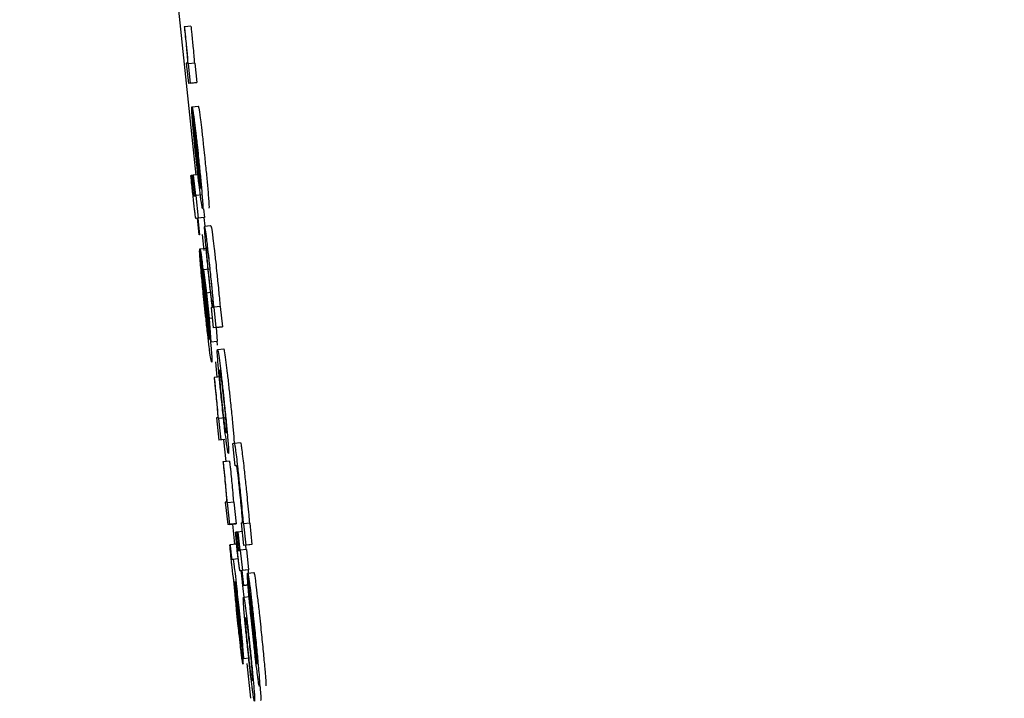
# Model space of a CAD drawing. Header units: inches. Extents: x 170 to 312, y 215 to 248.
# Tile 210 of 256: x 210.2443 to 210.2755, y 243.6602 to 243.6817. Entities that reach past the tile are written whole.
import ezdxf

# ---------------------------------------------------------------- set-up
doc = ezdxf.new("R2010")
doc.units = ezdxf.units.IN
doc.header["$LTSCALE"] = 0.25
doc.header["$MEASUREMENT"] = 0
doc.layers.add('ANNOTATIONS', color=1, linetype='Continuous')
doc.layers.add('MOTOR RH', color=7, linetype='Continuous')
doc.styles.add('ARIAL', font='arial.ttf', dxfattribs={"height": 0.09375})
doc.dimstyles.new('STANDARD$0', dxfattribs={"dimtxt": 0.09375, "dimasz": 0.09375, "dimexe": 0.03125, "dimexo": 0.046875, "dimgap": 0.09, "dimtad": 0, "dimtih": 1, "dimtoh": 1, "dimdec": 4, "dimzin": 0, "dimdsep": 46, "dimtxsty": 'ARIAL', "dimcen": 0.09, "dimadec": 0, "dimazin": 0, "dimtfac": 1, "dimtdec": 4, "dimtofl": 0, "dimtmove": 0, "dimatfit": 1, "dimfxl": 1, "dimtolj": 1, "dimtzin": 0, "dimarcsym": 0})

# ---------------------------------------------------------------- blocks, each defined once
blk = doc.blocks.new('*D31')
at = {"layer": 'ANNOTATIONS', "color": 0, "lineweight": -2, "transparency": 16777216}
for p, q in [((209.952995, 244.125047), (211.798957, 244.125047)), ((211.767707, 244.031297), (211.767707, 242.331666)), ((211.767707, 240.197174), (211.767707, 241.896805)), ((211.037182, 240.103424), (211.798957, 240.103424))]:
    blk.add_line(p, q, dxfattribs=at)
at = {"layer": 'ANNOTATIONS', "color": 0, "transparency": 16777216}
for points in [[(211.752082, 244.031297), (211.783332, 244.031297), (211.767707, 244.125047)], [(211.752082, 240.197174), (211.783332, 240.197174), (211.767707, 240.103424)]]:
    blk.add_solid(points, dxfattribs=at)
at = {"layer": 'defpoints', "color": 0, "transparency": 16777216}
for p in [(209.90612, 244.125047), (210.990307, 240.103424), (211.767707, 240.103424)]:
    blk.add_point(p, dxfattribs=at)
at = {"layer": 'ANNOTATIONS', "color": 0, "transparency": 16777216, "insert": (211.767707, 242.114236), "char_height": 0.09375, "attachment_point": 5, "style": 'ARIAL'}
blk.add_mtext('\\A1;OPENING\\PHEIGHT', dxfattribs=at)
blk = doc.blocks.new('*D32')
at = {"layer": 'ANNOTATIONS', "color": 0, "lineweight": -2, "transparency": 16777216}
for p, q in [((209.952995, 244.96103), (212.453946, 244.96103)), ((212.422696, 244.86728), (212.422696, 242.749657)), ((212.422696, 240.197174), (212.422696, 242.314797)), ((211.957527, 240.103424), (212.453946, 240.103424))]:
    blk.add_line(p, q, dxfattribs=at)
at = {"layer": 'ANNOTATIONS', "color": 0, "transparency": 16777216}
for points in [[(212.407071, 244.86728), (212.438321, 244.86728), (212.422696, 244.96103)], [(212.407071, 240.197174), (212.438321, 240.197174), (212.422696, 240.103424)]]:
    blk.add_solid(points, dxfattribs=at)
at = {"layer": 'defpoints', "color": 0, "transparency": 16777216}
for p in [(209.90612, 244.96103), (211.910652, 240.103424), (212.422696, 240.103424)]:
    blk.add_point(p, dxfattribs=at)
at = {"layer": 'ANNOTATIONS', "color": 0, "transparency": 16777216, "insert": (212.422696, 242.532227), "char_height": 0.09375, "attachment_point": 5, "style": 'ARIAL'}
blk.add_mtext('\\A1;TOTAL\\PHEIGHT', dxfattribs=at)

msp = doc.modelspace()

# ---------------------------------------------------------------- linework, layer by layer
at = {"layer": 'MOTOR RH'}
for p, q in [((210.247773, 243.696827), (210.249875, 243.67675)), ((210.249523, 243.681443), (210.24951, 243.681442)), ((210.249718, 243.681464), (210.249523, 243.681443)), ((210.249608, 243.6803), (210.24957, 243.680295)), ((210.24957, 243.680295), (210.249638, 243.679653)), ((210.249644, 243.680278), (210.249632, 243.680276)), ((210.24984, 243.680298), (210.249644, 243.680278)), ((210.249709, 243.679661), (210.249644, 243.680278)), ((210.24984, 243.680298), (210.249904, 243.679682)), ((210.249834, 243.679673), (210.249638, 243.679653)), ((210.249709, 243.679661), (210.249638, 243.679653)), ((210.249709, 243.679661), (210.249904, 243.679682)), ((210.249904, 243.679682), (210.249834, 243.679673)), ((210.249753, 243.678852), (210.249745, 243.678851)), ((210.249745, 243.678851), (210.249813, 243.678208)), ((210.25002, 243.676321), (210.249748, 243.6789)), ((210.249755, 243.678914), (210.24995, 243.678934)), ((210.250028, 243.676349), (210.249826, 243.678271)), ((210.24972, 243.676733), (210.249731, 243.676735)), ((210.249781, 243.67674), (210.249731, 243.676735)), ((210.249781, 243.676741), (210.249792, 243.676743)), ((210.249849, 243.676097), (210.249781, 243.676741)), ((210.249973, 243.676762), (210.249792, 243.676743)), ((210.249792, 243.676743), (210.24986, 243.676099)), ((210.249806, 243.676092), (210.249849, 243.676097)), ((210.24986, 243.676099), (210.249877, 243.676101)), ((210.250073, 243.676122), (210.249877, 243.676101)), ((210.249877, 243.676101), (210.249952, 243.675387)), ((210.25013, 243.675405), (210.249935, 243.675384)), ((210.250148, 243.675407), (210.249952, 243.675387)), ((210.250119, 243.675681), (210.250148, 243.675407)), ((210.250148, 243.675407), (210.25013, 243.675405)), ((210.25013, 243.675405), (210.250159, 243.675137)), ((210.249924, 243.675383), (210.249882, 243.675378)), ((210.249882, 243.675378), (210.249882, 243.675378)), ((210.249979, 243.674862), (210.249924, 243.675383)), ((210.249952, 243.675387), (210.249935, 243.675384)), ((210.249935, 243.675384), (210.24999, 243.674863)), ((210.25015, 243.675136), (210.250345, 243.675156)), ((210.24999, 243.674863), (210.249979, 243.674862)), ((210.250072, 243.674872), (210.250125, 243.674365)), ((210.250003, 243.674352), (210.249995, 243.674351)), ((210.249995, 243.674351), (210.25007, 243.673637)), ((210.250299, 243.671539), (210.249998, 243.674404)), ((210.250004, 243.67442), (210.250199, 243.674441)), ((210.250078, 243.673638), (210.25007, 243.673637)), ((210.250307, 243.67157), (210.250082, 243.673706)), ((210.250311, 243.673772), (210.250115, 243.673752)), ((210.250115, 243.673752), (210.250212, 243.673014)), ((210.250178, 243.673149), (210.250115, 243.673752)), ((210.250245, 243.672611), (210.250178, 243.673149)), ((210.250335, 243.673027), (210.250212, 243.673014)), ((210.250212, 243.673014), (210.250296, 243.672214)), ((210.250291, 243.672077), (210.250245, 243.672611)), ((210.25065, 243.672592), (210.250454, 243.672571)), ((210.25065, 243.672592), (210.250718, 243.671948)), ((210.250391, 243.672563), (210.250356, 243.672559)), ((210.250356, 243.672559), (210.250424, 243.671916)), ((210.250454, 243.672571), (210.250446, 243.67257)), ((210.250522, 243.671928), (210.250454, 243.672571)), ((210.250355, 243.671471), (210.250291, 243.672077)), ((210.250392, 243.672224), (210.250296, 243.672214)), ((210.250296, 243.672214), (210.250355, 243.671471)), ((210.25062, 243.671936), (210.250424, 243.671916)), ((210.250522, 243.671928), (210.250424, 243.671916)), ((210.250516, 243.671925), (210.250551, 243.671491)), ((210.250522, 243.671928), (210.250718, 243.671948)), ((210.250718, 243.671948), (210.25062, 243.671936)), ((210.250355, 243.671471), (210.250551, 243.671491)), ((210.250536, 243.671489), (210.250547, 243.671365)), ((210.250561, 243.671224), (210.250757, 243.671244)), ((210.250494, 243.670837), (210.250545, 243.67035)), ((210.250466, 243.670342), (210.250454, 243.670341)), ((210.250662, 243.670363), (210.250466, 243.670342)), ((210.250565, 243.669072), (210.250528, 243.669068)), ((210.250528, 243.669068), (210.250603, 243.668353)), ((210.250601, 243.669047), (210.25059, 243.669045)), ((210.250797, 243.669067), (210.250601, 243.669047)), ((210.250673, 243.668362), (210.250601, 243.669047)), ((210.250798, 243.668374), (210.250603, 243.668353)), ((210.250673, 243.668362), (210.250603, 243.668353)), ((210.250753, 243.668369), (210.250825, 243.667678)), ((210.251046, 243.668255), (210.251093, 243.668261)), ((210.251122, 243.667541), (210.251046, 243.668255)), ((210.251083, 243.6684), (210.251094, 243.668261)), ((210.251093, 243.668261), (210.251289, 243.668282)), ((210.250748, 243.66767), (210.250735, 243.667669)), ((210.250943, 243.667691), (210.250748, 243.66767)), ((210.251167, 243.667546), (210.251122, 243.667541)), ((210.250846, 243.666401), (210.250809, 243.666396)), ((210.250809, 243.666396), (210.250884, 243.665681)), ((210.250882, 243.666375), (210.250871, 243.666373)), ((210.251078, 243.666395), (210.250882, 243.666375)), ((210.250954, 243.66569), (210.250882, 243.666375)), ((210.251078, 243.666395), (210.25115, 243.665711)), ((210.251311, 243.665739), (210.251355, 243.665745)), ((210.251311, 243.665739), (210.251386, 243.665025)), ((210.251581, 243.665732), (210.251385, 243.665711)), ((210.251581, 243.665732), (210.251652, 243.665055)), ((210.251079, 243.665702), (210.250884, 243.665681)), ((210.250954, 243.66569), (210.250884, 243.665681)), ((210.250954, 243.66569), (210.25115, 243.665711)), ((210.251033, 243.665697), (210.251099, 243.665061)), ((210.25115, 243.665711), (210.251079, 243.665702)), ((210.251131, 243.665438), (210.251142, 243.665439)), ((210.251193, 243.665445), (210.251142, 243.665439)), ((210.251192, 243.665446), (210.251203, 243.665447)), ((210.251253, 243.664866), (210.251192, 243.665446)), ((210.25134, 243.665462), (210.251203, 243.665447)), ((210.251203, 243.665447), (210.251264, 243.664868)), ((210.251377, 243.66571), (210.251385, 243.665711)), ((210.251385, 243.665711), (210.251457, 243.665034)), ((210.25095, 243.665045), (210.250961, 243.665046)), ((210.251156, 243.665067), (210.250961, 243.665046)), ((210.25121, 243.664861), (210.251253, 243.664866)), ((210.251264, 243.664868), (210.251282, 243.66487)), ((210.251478, 243.664891), (210.251282, 243.66487)), ((210.251282, 243.66487), (210.25135, 243.664227)), ((210.251582, 243.665046), (210.251386, 243.665025)), ((210.251457, 243.665034), (210.251386, 243.665025)), ((210.251445, 243.665031), (210.25146, 243.664889)), ((210.251652, 243.665055), (210.251457, 243.665034)), ((210.251478, 243.664891), (210.251545, 243.664248)), ((210.251652, 243.665055), (210.251582, 243.665046)), ((210.251015, 243.664585), (210.251051, 243.66459)), ((210.251051, 243.66459), (210.251219, 243.664608)), ((210.251321, 243.664223), (210.25128, 243.664218)), ((210.25128, 243.664218), (210.25128, 243.664218)), ((210.25137, 243.663754), (210.251321, 243.664223)), ((210.251528, 243.664245), (210.251332, 243.664225)), ((210.25135, 243.664227), (210.251332, 243.664225)), ((210.251332, 243.664225), (210.251381, 243.663756)), ((210.251545, 243.664248), (210.25135, 243.664227)), ((210.251517, 243.664148), (210.251713, 243.664168)), ((210.251545, 243.664248), (210.251528, 243.664245)), ((210.251528, 243.664245), (210.251538, 243.66415)), ((210.2511, 243.663872), (210.251109, 243.663873)), ((210.251517, 243.66408), (210.251508, 243.664079)), ((210.251508, 243.664079), (210.251584, 243.663364)), ((210.251812, 243.661267), (210.251511, 243.664132)), ((210.251549, 243.663773), (210.25137, 243.663754)), ((210.251381, 243.663756), (210.25137, 243.663754)), ((210.251381, 243.663756), (210.251549, 243.663774)), ((210.251152, 243.663445), (210.25121, 243.662883)), ((210.251158, 243.663487), (210.251218, 243.662899)), ((210.251385, 243.663383), (210.251581, 243.663404)), ((210.251592, 243.663365), (210.251584, 243.663364)), ((210.25182, 243.661298), (210.251596, 243.663434)), ((210.251379, 243.661437), (210.251304, 243.662152)), ((210.251379, 243.661437), (210.251575, 243.661458)), ((210.251495, 243.66128), (210.25161, 243.660184))]:
    msp.add_line(p, q, dxfattribs=at)
for points, knots in [([(210.24951, 243.681442), (210.249512, 243.681419), (210.249517, 243.681374), (210.249525, 243.6813), (210.24953, 243.681249), (210.249533, 243.681221)], [0, 0, 0, 0, 0.310449, 0.620456, 1, 1, 1, 1]), ([(210.249548, 243.681206), (210.249545, 243.681233), (210.24954, 243.681286), (210.249531, 243.681366), (210.249526, 243.681418), (210.249523, 243.681443)], [0, 0, 0, 0, 0.336839, 0.668946, 1, 1, 1, 1]), ([(210.249718, 243.681464), (210.249721, 243.681438), (210.249727, 243.681385), (210.249736, 243.681306), (210.249741, 243.681253), (210.249744, 243.681226)], [0, 0, 0, 0, 0.336337, 0.667758, 1, 1, 1, 1]), ([(210.249533, 243.681221), (210.249544, 243.681118), (210.249566, 243.68091), (210.249591, 243.680643), (210.2496, 243.680529), (210.249604, 243.680476)], [0, 0, 0, 0, 0.349911, 0.7031068, 1, 1, 1, 1]), ([(210.249632, 243.680276), (210.249623, 243.680399), (210.249611, 243.680567), (210.249577, 243.680928), (210.249558, 243.681111), (210.249548, 243.681206)], [0, 0, 0, 0, 0.564916, 0.776301, 1, 1, 1, 1]), ([(210.249744, 243.681226), (210.249753, 243.681144), (210.24977, 243.680979), (210.249795, 243.680714), (210.249815, 243.680483), (210.249824, 243.680356), (210.249828, 243.680297)], [0, 0, 0, 0, 0.194236, 0.388417, 0.714041, 1, 1, 1, 1]), ([(210.249604, 243.680476), (210.249607, 243.680437), (210.249616, 243.680307), (210.249611, 243.680303), (210.249608, 243.6803)], [0, 0, 0, 0, 0.302388, 1, 1, 1, 1]), ([(210.249784, 243.678307), (210.249776, 243.678399), (210.249757, 243.678622), (210.249747, 243.678784), (210.249745, 243.678837), (210.249745, 243.678851)], [0, 0, 0, 0, 0.3363, 0.819955, 1, 1, 1, 1]), ([(210.249748, 243.6789), (210.249749, 243.678903), (210.249751, 243.67891), (210.249754, 243.678912), (210.249755, 243.678914)], [0, 0, 0, 0, 0.499965, 1, 1, 1, 1]), ([(210.249755, 243.678914), (210.249758, 243.678908), (210.249767, 243.678893), (210.249791, 243.678741), (210.249817, 243.678543), (210.249824, 243.678491)], [0, 0, 0, 0, 0.305667, 0.818277, 1, 1, 1, 1]), ([(210.24995, 243.678934), (210.249954, 243.678929), (210.249963, 243.678913), (210.249987, 243.678762), (210.250013, 243.678563), (210.25002, 243.678511)], [0, 0, 0, 0, 0.305632, 0.818152, 1, 1, 1, 1]), ([(210.25002, 243.678511), (210.250033, 243.678403), (210.25006, 243.678187), (210.250107, 243.67777), (210.250137, 243.677491), (210.250149, 243.677372)], [0, 0, 0, 0, 0.361499, 0.724656, 1, 1, 1, 1]), ([(210.249885, 243.677281), (210.249873, 243.6774), (210.249844, 243.677681), (210.249809, 243.678038), (210.249791, 243.678236), (210.249784, 243.678307)], [0, 0, 0, 0, 0.319685, 0.752556, 1, 1, 1, 1]), ([(210.249813, 243.678208), (210.249815, 243.678169), (210.24982, 243.678089), (210.24983, 243.67797), (210.249835, 243.67791)], [0, 0, 0, 0, 0.496125, 1, 1, 1, 1]), ([(210.249824, 243.678491), (210.249838, 243.678383), (210.249864, 243.678167), (210.249911, 243.677749), (210.249941, 243.677471), (210.249954, 243.677351)], [0, 0, 0, 0, 0.361657, 0.724732, 1, 1, 1, 1]), ([(210.249826, 243.678271), (210.249834, 243.678231), (210.249846, 243.678175), (210.24988, 243.677916), (210.249907, 243.677686), (210.249929, 243.67748), (210.249941, 243.677365), (210.249945, 243.677333)], [0, 0, 0, 0, 0.4513768, 0.6193267, 0.7884196, 0.940542, 1, 1, 1, 1]), ([(210.249835, 243.67791), (210.249838, 243.677869), (210.249846, 243.677785), (210.249856, 243.677684), (210.249861, 243.677632)], [0, 0, 0, 0, 0.489779, 1, 1, 1, 1]), ([(210.249861, 243.677632), (210.249864, 243.677602), (210.24987, 243.677543), (210.249881, 243.677429), (210.24989, 243.677345), (210.249895, 243.677292)], [0, 0, 0, 0, 0.2728576, 0.5453418, 1, 1, 1, 1]), ([(210.250019, 243.676109), (210.250005, 243.676217), (210.249978, 243.676434), (210.24993, 243.676862), (210.249899, 243.677152), (210.249885, 243.677281)], [0, 0, 0, 0, 0.3551073, 0.7114301, 1, 1, 1, 1]), ([(210.249895, 243.677292), (210.249902, 243.677226), (210.249919, 243.677065), (210.249936, 243.676918), (210.249946, 243.676833)], [0, 0, 0, 0, 0.414825, 1, 1, 1, 1]), ([(210.249945, 243.677333), (210.249956, 243.677226), (210.249978, 243.677011), (210.249998, 243.676802), (210.250006, 243.67671), (210.250007, 243.676696)], [0, 0, 0, 0, 0.457578, 0.918905, 1, 1, 1, 1]), ([(210.249954, 243.677351), (210.249972, 243.677177), (210.250008, 243.676828), (210.250047, 243.676414), (210.250064, 243.676221), (210.25007, 243.676146)], [0, 0, 0, 0, 0.37746, 0.756909, 1, 1, 1, 1]), ([(210.250149, 243.677372), (210.250167, 243.677198), (210.250204, 243.676849), (210.250243, 243.676435), (210.250259, 243.676242), (210.250266, 243.676167)], [0, 0, 0, 0, 0.377466, 0.756907, 1, 1, 1, 1]), ([(210.249774, 243.676216), (210.249766, 243.676292), (210.249748, 243.676465), (210.24973, 243.676637), (210.24972, 243.676733)], [0, 0, 0, 0, 0.441196, 1, 1, 1, 1]), ([(210.249731, 243.676735), (210.249735, 243.676691), (210.249744, 243.676604), (210.249753, 243.676515), (210.249758, 243.67647)], [0, 0, 0, 0, 0.498333, 1, 1, 1, 1]), ([(210.249946, 243.676833), (210.249952, 243.676775), (210.249968, 243.676639), (210.24998, 243.676548), (210.249987, 243.676496)], [0, 0, 0, 0, 0.423509, 1, 1, 1, 1]), ([(210.250007, 243.676696), (210.250012, 243.676643), (210.250025, 243.676486), (210.250028, 243.6764), (210.250028, 243.676361), (210.250028, 243.676349)], [0, 0, 0, 0, 0.261316, 0.76994, 1, 1, 1, 1]), ([(210.249758, 243.67647), (210.249762, 243.676435), (210.24977, 243.676353), (210.249782, 243.676253), (210.249788, 243.676201), (210.249789, 243.676186)], [0, 0, 0, 0, 0.356404, 0.809189, 1, 1, 1, 1]), ([(210.249987, 243.676496), (210.249993, 243.676456), (210.250008, 243.676356), (210.250015, 243.676334), (210.25002, 243.676321)], [0, 0, 0, 0, 0.400903, 1, 1, 1, 1]), ([(210.249821, 243.675784), (210.249813, 243.675853), (210.249797, 243.675993), (210.249782, 243.676141), (210.249774, 243.676216)], [0, 0, 0, 0, 0.490626, 1, 1, 1, 1]), ([(210.249789, 243.676186), (210.249791, 243.67617), (210.249797, 243.67613), (210.249802, 243.676097), (210.249804, 243.676094), (210.249806, 243.676092)], [0, 0, 0, 0, 0.191162, 0.490623, 1, 1, 1, 1]), ([(210.250092, 243.675678), (210.250088, 243.675685), (210.250078, 243.675701), (210.250052, 243.675857), (210.250025, 243.676064), (210.250019, 243.676109)], [0, 0, 0, 0, 0.3380527, 0.8573452, 1, 1, 1, 1]), ([(210.25007, 243.676146), (210.250077, 243.676062), (210.250095, 243.675838), (210.250099, 243.675699), (210.250094, 243.675684), (210.250092, 243.675678)], [0, 0, 0, 0, 0.266128, 0.712046, 1, 1, 1, 1]), ([(210.250266, 243.676167), (210.250273, 243.676083), (210.25029, 243.675858), (210.250295, 243.67572), (210.25029, 243.675705), (210.250287, 243.675699)], [0, 0, 0, 0, 0.266253, 0.712072, 1, 1, 1, 1]), ([(210.249857, 243.675483), (210.249852, 243.675522), (210.249842, 243.675599), (210.249828, 243.675723), (210.249821, 243.675784)], [0, 0, 0, 0, 0.513864, 1, 1, 1, 1]), ([(210.249882, 243.675378), (210.24988, 243.675379), (210.249877, 243.675382), (210.24987, 243.675401), (210.249861, 243.675455), (210.249857, 243.675483)], [0, 0, 0, 0, 0.391031, 0.691586, 1, 1, 1, 1]), ([(210.25015, 243.675136), (210.250147, 243.675128), (210.25014, 243.67511), (210.250148, 243.674946), (210.250164, 243.674743), (210.250167, 243.674707)], [0, 0, 0, 0, 0.346499, 0.882271, 1, 1, 1, 1]), ([(210.25022, 243.674724), (210.250205, 243.674833), (210.250168, 243.675106), (210.250157, 243.675124), (210.25015, 243.675136)], [0, 0, 0, 0, 0.402406, 1, 1, 1, 1]), ([(210.250345, 243.675156), (210.25035, 243.675149), (210.25036, 243.675133), (210.250385, 243.674979), (210.250411, 243.674783), (210.250416, 243.674744)], [0, 0, 0, 0, 0.361316, 0.872591, 1, 1, 1, 1]), ([(210.250167, 243.674707), (210.250175, 243.674601), (210.250193, 243.674388), (210.250234, 243.673975), (210.250262, 243.673703), (210.250273, 243.673593)], [0, 0, 0, 0, 0.372525, 0.748103, 1, 1, 1, 1]), ([(210.250224, 243.674235), (210.250219, 243.674316), (210.250208, 243.674478), (210.250214, 243.674488), (210.250217, 243.674493)], [0, 0, 0, 0, 0.504243, 1, 1, 1, 1]), ([(210.250217, 243.674493), (210.250222, 243.674483), (210.25023, 243.67447), (210.250256, 243.674303), (210.250282, 243.674098), (210.250314, 243.673818), (210.250334, 243.673626), (210.250344, 243.673531)], [0, 0, 0, 0, 0.373679, 0.541531, 0.7112, 0.856623, 1, 1, 1, 1]), ([(210.250347, 243.673613), (210.25033, 243.673773), (210.250295, 243.674095), (210.250251, 243.674481), (210.250229, 243.674654), (210.25022, 243.674724)], [0, 0, 0, 0, 0.37359, 0.74998, 1, 1, 1, 1]), ([(210.250416, 243.674744), (210.250429, 243.674641), (210.250455, 243.674434), (210.250501, 243.674027), (210.25053, 243.673753), (210.250543, 243.673634)], [0, 0, 0, 0, 0.359079, 0.720066, 1, 1, 1, 1]), ([(210.25004, 243.673747), (210.250032, 243.673843), (210.250011, 243.674074), (210.249997, 243.674268), (210.249995, 243.674331), (210.249995, 243.674351)], [0, 0, 0, 0, 0.325024, 0.780285, 1, 1, 1, 1]), ([(210.249998, 243.674404), (210.249998, 243.674408), (210.25, 243.674415), (210.250003, 243.674418), (210.250004, 243.67442)], [0, 0, 0, 0, 0.499998, 1, 1, 1, 1]), ([(210.250004, 243.67442), (210.250007, 243.674414), (210.250016, 243.674398), (210.250041, 243.674234), (210.250069, 243.674021), (210.250078, 243.67395)], [0, 0, 0, 0, 0.301431, 0.767534, 1, 1, 1, 1]), ([(210.250293, 243.673511), (210.250283, 243.673608), (210.250263, 243.673801), (210.250238, 243.674063), (210.250229, 243.674177), (210.250224, 243.674235)], [0, 0, 0, 0, 0.33089, 0.663872, 1, 1, 1, 1]), ([(210.250078, 243.67395), (210.250093, 243.673824), (210.250124, 243.673572), (210.250176, 243.67311), (210.250207, 243.67281), (210.250221, 243.672683)], [0, 0, 0, 0, 0.365638, 0.7315038, 1, 1, 1, 1]), ([(210.250153, 243.672606), (210.25014, 243.67274), (210.250106, 243.673066), (210.250067, 243.673459), (210.250046, 243.673681), (210.25004, 243.673747)], [0, 0, 0, 0, 0.326544, 0.7983, 1, 1, 1, 1]), ([(210.25007, 243.673637), (210.250073, 243.673592), (210.250079, 243.673502), (210.25009, 243.673371), (210.250095, 243.673305)], [0, 0, 0, 0, 0.495598, 1, 1, 1, 1]), ([(210.250082, 243.673706), (210.250089, 243.673672), (210.2501, 243.673619), (210.250129, 243.673406), (210.250159, 243.673155), (210.250188, 243.672891), (210.250205, 243.67273), (210.250212, 243.672663)], [0, 0, 0, 0, 0.336434, 0.52613, 0.71774, 0.882834, 1, 1, 1, 1]), ([(210.250273, 243.673593), (210.250281, 243.673521), (210.2503, 243.673342), (210.250319, 243.673172), (210.25033, 243.673071)], [0, 0, 0, 0, 0.408812, 1, 1, 1, 1]), ([(210.250344, 243.673531), (210.250354, 243.67344), (210.250373, 243.673256), (210.250398, 243.672993), (210.250408, 243.672872), (210.250413, 243.672807)], [0, 0, 0, 0, 0.312064, 0.625417, 1, 1, 1, 1]), ([(210.250401, 243.67308), (210.250394, 243.673152), (210.250377, 243.673322), (210.250358, 243.673506), (210.250347, 243.673613)], [0, 0, 0, 0, 0.420277, 1, 1, 1, 1]), ([(210.250543, 243.673634), (210.250551, 243.673557), (210.25057, 243.673373), (210.250587, 243.673201), (210.250597, 243.673101)], [0, 0, 0, 0, 0.419307, 1, 1, 1, 1]), ([(210.250095, 243.673305), (210.250099, 243.673265), (210.250107, 243.673172), (210.250118, 243.67306), (210.250125, 243.672996)], [0, 0, 0, 0, 0.42512, 1, 1, 1, 1]), ([(210.250377, 243.672781), (210.250369, 243.672844), (210.250354, 243.672961), (210.250325, 243.673212), (210.250305, 243.673399), (210.250294, 243.673499), (210.250293, 243.673511)], [0, 0, 0, 0, 0.3542409, 0.6558483, 0.9568231, 1, 1, 1, 1]), ([(210.250125, 243.672996), (210.250128, 243.672962), (210.250135, 243.672896), (210.250147, 243.67277), (210.250157, 243.672677), (210.250163, 243.672619)], [0, 0, 0, 0, 0.273962, 0.548189, 1, 1, 1, 1]), ([(210.25033, 243.673071), (210.250339, 243.672992), (210.250362, 243.672794), (210.25038, 243.67265), (210.250391, 243.672563)], [0, 0, 0, 0, 0.399318, 1, 1, 1, 1]), ([(210.250446, 243.67257), (210.25044, 243.672642), (210.250428, 243.672788), (210.25041, 243.672982), (210.250401, 243.67308)], [0, 0, 0, 0, 0.491861, 1, 1, 1, 1]), ([(210.250597, 243.673101), (210.250605, 243.673015), (210.250623, 243.67282), (210.250635, 243.672673), (210.250642, 243.672591)], [0, 0, 0, 0, 0.436363, 1, 1, 1, 1]), ([(210.2503, 243.671304), (210.250285, 243.67143), (210.250254, 243.671682), (210.250201, 243.672156), (210.250168, 243.672469), (210.250153, 243.672606)], [0, 0, 0, 0, 0.358213, 0.717137, 1, 1, 1, 1]), ([(210.250163, 243.672619), (210.250171, 243.672547), (210.250189, 243.67237), (210.250208, 243.672206), (210.250219, 243.672108)], [0, 0, 0, 0, 0.40563, 1, 1, 1, 1]), ([(210.250212, 243.672663), (210.250226, 243.672532), (210.250253, 243.672273), (210.250272, 243.672061), (210.250282, 243.671956)], [0, 0, 0, 0, 0.504918, 1, 1, 1, 1]), ([(210.250221, 243.672683), (210.250243, 243.672474), (210.250286, 243.672054), (210.250329, 243.671604), (210.250347, 243.671401), (210.250351, 243.671344)], [0, 0, 0, 0, 0.417913, 0.838497, 1, 1, 1, 1]), ([(210.25042, 243.67255), (210.250416, 243.672554), (210.250411, 243.672562), (210.250397, 243.672634), (210.250384, 243.672731), (210.250377, 243.672781)], [0, 0, 0, 0, 0.412201, 0.700329, 1, 1, 1, 1]), ([(210.250413, 243.672807), (210.250418, 243.672732), (210.250429, 243.672565), (210.250423, 243.672555), (210.25042, 243.67255)], [0, 0, 0, 0, 0.444926, 1, 1, 1, 1]), ([(210.250219, 243.672108), (210.250226, 243.672049), (210.250243, 243.671901), (210.250256, 243.671797), (210.250264, 243.671734)], [0, 0, 0, 0, 0.396134, 1, 1, 1, 1]), ([(210.250264, 243.671734), (210.250271, 243.67169), (210.250287, 243.671579), (210.250294, 243.671554), (210.250299, 243.671539)], [0, 0, 0, 0, 0.396749, 1, 1, 1, 1]), ([(210.250282, 243.671956), (210.250288, 243.67189), (210.250302, 243.671715), (210.250306, 243.671622), (210.250307, 243.671582), (210.250307, 243.67157)], [0, 0, 0, 0, 0.298443, 0.802726, 1, 1, 1, 1]), ([(210.250351, 243.671344), (210.250359, 243.67125), (210.250379, 243.671013), (210.250386, 243.67085), (210.250381, 243.670833), (210.250378, 243.670825)], [0, 0, 0, 0, 0.27645, 0.692135, 1, 1, 1, 1]), ([(210.250378, 243.670825), (210.250372, 243.670841), (210.250359, 243.67087), (210.250325, 243.671109), (210.250304, 243.671273), (210.2503, 243.671304)], [0, 0, 0, 0, 0.524418, 0.909795, 1, 1, 1, 1]), ([(210.250581, 243.670765), (210.250574, 243.670847), (210.250557, 243.671072), (210.250553, 243.671204), (210.250559, 243.671218), (210.250561, 243.671224)], [0, 0, 0, 0, 0.264169, 0.72667, 1, 1, 1, 1]), ([(210.250561, 243.671224), (210.250568, 243.671211), (210.25058, 243.671187), (210.250617, 243.670912), (210.250633, 243.670792)], [0, 0, 0, 0, 0.564784, 1, 1, 1, 1]), ([(210.250757, 243.671244), (210.250763, 243.671231), (210.250776, 243.671208), (210.250813, 243.670932), (210.250829, 243.670812)], [0, 0, 0, 0, 0.564776, 1, 1, 1, 1]), ([(210.250696, 243.669575), (210.250678, 243.669746), (210.250642, 243.67009), (210.250603, 243.670502), (210.250587, 243.67069), (210.250581, 243.670765)], [0, 0, 0, 0, 0.37428, 0.75093, 1, 1, 1, 1]), ([(210.250633, 243.670792), (210.250647, 243.670685), (210.250673, 243.670472), (210.250723, 243.670034), (210.250755, 243.66973), (210.250771, 243.669584)], [0, 0, 0, 0, 0.341491, 0.684238, 1, 1, 1, 1]), ([(210.250829, 243.670812), (210.250842, 243.670706), (210.250869, 243.670493), (210.250918, 243.670054), (210.250951, 243.66975), (210.250966, 243.669605)], [0, 0, 0, 0, 0.341502, 0.684244, 1, 1, 1, 1]), ([(210.250638, 243.670297), (210.250633, 243.670364), (210.250619, 243.670549), (210.250624, 243.670577), (210.250628, 243.67058), (210.250629, 243.670581)], [0, 0, 0, 0, 0.333361, 0.921926, 1, 1, 1, 1]), ([(210.250629, 243.670581), (210.250632, 243.670575), (210.250639, 243.670563), (210.250657, 243.670454), (210.250673, 243.670334), (210.250675, 243.670319)], [0, 0, 0, 0, 0.408967, 0.922235, 1, 1, 1, 1]), ([(210.250454, 243.670341), (210.250456, 243.670315), (210.250462, 243.670265), (210.25047, 243.670183), (210.250476, 243.670126), (210.25048, 243.670095)], [0, 0, 0, 0, 0.309537, 0.618739, 1, 1, 1, 1]), ([(210.250495, 243.670078), (210.250487, 243.670154), (210.250477, 243.670243), (210.250468, 243.67033), (210.250466, 243.670342)], [0, 0, 0, 0, 0.865376, 1, 1, 1, 1]), ([(210.25048, 243.670095), (210.250493, 243.66997), (210.250516, 243.669744), (210.250544, 243.669453), (210.250554, 243.669328), (210.250559, 243.669267)], [0, 0, 0, 0, 0.390526, 0.705998, 1, 1, 1, 1]), ([(210.250707, 243.669576), (210.250697, 243.669674), (210.250676, 243.66987), (210.250652, 243.670123), (210.250642, 243.670242), (210.250638, 243.670297)], [0, 0, 0, 0, 0.348181, 0.697432, 1, 1, 1, 1]), ([(210.250675, 243.670319), (210.250683, 243.670256), (210.250699, 243.670132), (210.25073, 243.669863), (210.25075, 243.669672), (210.25076, 243.669579)], [0, 0, 0, 0, 0.339056, 0.680161, 1, 1, 1, 1]), ([(210.25059, 243.669045), (210.250581, 243.669155), (210.250568, 243.669327), (210.250536, 243.669678), (210.250511, 243.669923), (210.250497, 243.670058), (210.250495, 243.670078)], [0, 0, 0, 0, 0.447428, 0.699992, 0.954886, 1, 1, 1, 1]), ([(210.250831, 243.668383), (210.250817, 243.668498), (210.250788, 243.668729), (210.250739, 243.669167), (210.250709, 243.669455), (210.250696, 243.669575)], [0, 0, 0, 0, 0.3678999, 0.7377895, 1, 1, 1, 1]), ([(210.25079, 243.668852), (210.250781, 243.668923), (210.250763, 243.669066), (210.250732, 243.669336), (210.250714, 243.66951), (210.250707, 243.669576)], [0, 0, 0, 0, 0.3817879, 0.767048, 1, 1, 1, 1]), ([(210.25076, 243.669579), (210.250774, 243.669448), (210.250797, 243.669227), (210.250822, 243.66896), (210.250838, 243.668758), (210.250847, 243.668598), (210.250842, 243.668584), (210.250839, 243.668574)], [0, 0, 0, 0, 0.191752, 0.321579, 0.451258, 0.660125, 1, 1, 1, 1]), ([(210.250771, 243.669584), (210.250789, 243.669402), (210.250827, 243.669038), (210.250866, 243.668624), (210.250882, 243.668441), (210.250887, 243.668379)], [0, 0, 0, 0, 0.395803, 0.794663, 1, 1, 1, 1]), ([(210.250966, 243.669605), (210.250985, 243.669423), (210.251023, 243.669058), (210.251062, 243.668645), (210.251078, 243.668462), (210.251083, 243.6684)], [0, 0, 0, 0, 0.395797, 0.794651, 1, 1, 1, 1]), ([(210.250559, 243.669267), (210.250563, 243.669222), (210.250573, 243.669082), (210.250568, 243.669076), (210.250565, 243.669072)], [0, 0, 0, 0, 0.3237056, 1, 1, 1, 1]), ([(210.250839, 243.668574), (210.250836, 243.668579), (210.250828, 243.668589), (210.250811, 243.668691), (210.250793, 243.66883), (210.25079, 243.668852)], [0, 0, 0, 0, 0.374945, 0.89722, 1, 1, 1, 1]), ([(210.250907, 243.667932), (210.250903, 243.667938), (210.250893, 243.667954), (210.250866, 243.668114), (210.250838, 243.668332), (210.250831, 243.668383)], [0, 0, 0, 0, 0.332309, 0.844563, 1, 1, 1, 1]), ([(210.250887, 243.668379), (210.250894, 243.668297), (210.250911, 243.668078), (210.250915, 243.66795), (210.250909, 243.667937), (210.250907, 243.667932)], [0, 0, 0, 0, 0.271127, 0.727307, 1, 1, 1, 1]), ([(210.251093, 243.668261), (210.251099, 243.66825), (210.251107, 243.668232), (210.251135, 243.668035), (210.251167, 243.667773), (210.251209, 243.667403), (210.251238, 243.667129), (210.251255, 243.666966)], [0, 0, 0, 0, 0.294698, 0.462653, 0.632, 0.780784, 1, 1, 1, 1]), ([(210.251289, 243.668282), (210.251294, 243.66827), (210.251302, 243.668253), (210.251331, 243.668056), (210.251363, 243.667794), (210.251405, 243.667424), (210.251434, 243.66715), (210.251451, 243.666986)], [0, 0, 0, 0, 0.294698, 0.462664, 0.631999, 0.780782, 1, 1, 1, 1]), ([(210.250735, 243.667669), (210.250737, 243.667643), (210.250743, 243.667593), (210.250751, 243.667511), (210.250757, 243.667454), (210.250761, 243.667423)], [0, 0, 0, 0, 0.309538, 0.618714, 1, 1, 1, 1]), ([(210.250776, 243.667406), (210.250768, 243.667483), (210.250758, 243.667571), (210.250749, 243.667658), (210.250748, 243.66767)], [0, 0, 0, 0, 0.86542, 1, 1, 1, 1]), ([(210.250943, 243.667691), (210.250948, 243.667647), (210.250957, 243.66756), (210.250967, 243.667471), (210.250972, 243.667427)], [0, 0, 0, 0, 0.498424, 1, 1, 1, 1]), ([(210.250761, 243.667423), (210.250774, 243.667298), (210.250797, 243.667072), (210.250825, 243.666781), (210.250835, 243.666656), (210.25084, 243.666595)], [0, 0, 0, 0, 0.390521, 0.705993, 1, 1, 1, 1]), ([(210.250871, 243.666373), (210.250862, 243.666483), (210.250849, 243.666655), (210.250817, 243.667006), (210.250792, 243.667251), (210.250778, 243.667386), (210.250776, 243.667406)], [0, 0, 0, 0, 0.447433, 0.699983, 0.954886, 1, 1, 1, 1]), ([(210.250972, 243.667427), (210.250982, 243.667326), (210.251003, 243.667126), (210.251033, 243.666806), (210.251053, 243.666569), (210.251063, 243.666439), (210.251067, 243.666394)], [0, 0, 0, 0, 0.222545, 0.444524, 0.808274, 1, 1, 1, 1]), ([(210.251263, 243.666785), (210.251253, 243.666884), (210.251235, 243.667052), (210.251211, 243.667267), (210.251191, 243.667421), (210.251175, 243.667531), (210.25117, 243.667541), (210.251167, 243.667546)], [0, 0, 0, 0, 0.21613, 0.367422, 0.519132, 0.712339, 1, 1, 1, 1]), ([(210.251451, 243.666986), (210.25146, 243.6669), (210.251483, 243.666686), (210.251503, 243.666482), (210.251515, 243.666362)], [0, 0, 0, 0, 0.404684, 1, 1, 1, 1]), ([(210.251255, 243.666966), (210.251265, 243.666879), (210.251287, 243.666665), (210.251307, 243.666462), (210.251319, 243.666341)], [0, 0, 0, 0, 0.404689, 1, 1, 1, 1]), ([(210.251337, 243.666029), (210.251326, 243.666144), (210.251309, 243.666336), (210.251281, 243.666621), (210.251267, 243.666755), (210.251263, 243.666785)], [0, 0, 0, 0, 0.532556, 0.893225, 1, 1, 1, 1]), ([(210.25084, 243.666595), (210.250844, 243.66655), (210.250854, 243.66641), (210.250849, 243.666404), (210.250846, 243.666401)], [0, 0, 0, 0, 0.3237364, 1, 1, 1, 1]), ([(210.251515, 243.666362), (210.251527, 243.666234), (210.251549, 243.666003), (210.251565, 243.665815), (210.251572, 243.665731)], [0, 0, 0, 0, 0.554994, 1, 1, 1, 1]), ([(210.251319, 243.666341), (210.251331, 243.666213), (210.251353, 243.665983), (210.251369, 243.665794), (210.251377, 243.66571)], [0, 0, 0, 0, 0.555, 1, 1, 1, 1]), ([(210.251355, 243.665745), (210.251356, 243.665755), (210.251357, 243.665775), (210.251348, 243.665897), (210.25134, 243.665992), (210.251337, 243.666029)], [0, 0, 0, 0, 0.383147, 0.764171, 1, 1, 1, 1]), ([(210.25118, 243.664972), (210.251172, 243.66505), (210.251155, 243.665206), (210.251139, 243.66536), (210.251131, 243.665438)], [0, 0, 0, 0, 0.4990894, 1, 1, 1, 1]), ([(210.251142, 243.665439), (210.251145, 243.665413), (210.25115, 243.665361), (210.251158, 243.665282), (210.251164, 243.665229), (210.251167, 243.665202)], [0, 0, 0, 0, 0.336904, 0.667004, 1, 1, 1, 1]), ([(210.251167, 243.665202), (210.25117, 243.665173), (210.251177, 243.665103), (210.251187, 243.665011), (210.251193, 243.664962), (210.251195, 243.664946)], [0, 0, 0, 0, 0.315412, 0.763016, 1, 1, 1, 1]), ([(210.250998, 243.664572), (210.250992, 243.664633), (210.250975, 243.664792), (210.25096, 243.664948), (210.25095, 243.665045)], [0, 0, 0, 0, 0.381526, 1, 1, 1, 1]), ([(210.250961, 243.665046), (210.250964, 243.665012), (210.250969, 243.664959), (210.250977, 243.664883), (210.250981, 243.664843), (210.250983, 243.664823)], [0, 0, 0, 0, 0.4881617, 0.7401577, 1, 1, 1, 1]), ([(210.250983, 243.664823), (210.250986, 243.664798), (210.25099, 243.664753), (210.250997, 243.664694), (210.251004, 243.664644), (210.251011, 243.664591), (210.251013, 243.664588), (210.251015, 243.664585)], [0, 0, 0, 0, 0.139406, 0.255505, 0.371522, 0.556549, 1, 1, 1, 1]), ([(210.251156, 243.665067), (210.25116, 243.665032), (210.251165, 243.66498), (210.251172, 243.664904), (210.251177, 243.664864), (210.251179, 243.664843)], [0, 0, 0, 0, 0.488228, 0.74209, 1, 1, 1, 1]), ([(210.251179, 243.664843), (210.251181, 243.664819), (210.251186, 243.664773), (210.251193, 243.664714), (210.251199, 243.664664), (210.251207, 243.664612), (210.251209, 243.664608), (210.251211, 243.664606)], [0, 0, 0, 0, 0.139385, 0.25622, 0.371648, 0.556643, 1, 1, 1, 1]), ([(210.251222, 243.664584), (210.251218, 243.664619), (210.25121, 243.664689), (210.251196, 243.664819), (210.251186, 243.664915), (210.25118, 243.664972)], [0, 0, 0, 0, 0.283163, 0.566682, 1, 1, 1, 1]), ([(210.251195, 243.664946), (210.251197, 243.66493), (210.251203, 243.664882), (210.251208, 243.664864), (210.25121, 243.664862), (210.25121, 243.664861)], [0, 0, 0, 0, 0.216952, 0.649492, 1, 1, 1, 1]), ([(210.251078, 243.66393), (210.251074, 243.663948), (210.251068, 243.663978), (210.251051, 243.664104), (210.251033, 243.664254), (210.251015, 243.664417), (210.251003, 243.664523), (210.250998, 243.664572)], [0, 0, 0, 0, 0.318933, 0.5035, 0.689701, 0.856443, 1, 1, 1, 1]), ([(210.251051, 243.66459), (210.251055, 243.664579), (210.251061, 243.664561), (210.251086, 243.664381), (210.251119, 243.664107), (210.25117, 243.663654), (210.251209, 243.663281), (210.251233, 243.663056)], [0, 0, 0, 0, 0.208164, 0.351386, 0.494856, 0.694319, 1, 1, 1, 1]), ([(210.251255, 243.664313), (210.251251, 243.664349), (210.251242, 243.664415), (210.251228, 243.66453), (210.251222, 243.664584)], [0, 0, 0, 0, 0.536284, 1, 1, 1, 1]), ([(210.25128, 243.664218), (210.251278, 243.66422), (210.251274, 243.664222), (210.251268, 243.664239), (210.25126, 243.664288), (210.251255, 243.664313)], [0, 0, 0, 0, 0.3920673, 0.6927887, 1, 1, 1, 1]), ([(210.251303, 243.664221), (210.251306, 243.664198), (210.251322, 243.664068), (210.251355, 243.663771), (210.251383, 243.663505), (210.251396, 243.663384)], [0, 0, 0, 0, 0.103766, 0.594176, 1, 1, 1, 1]), ([(210.251713, 243.664168), (210.251716, 243.664162), (210.251725, 243.664145), (210.251751, 243.663983), (210.251778, 243.663769), (210.251787, 243.663698)], [0, 0, 0, 0, 0.301425, 0.767359, 1, 1, 1, 1]), ([(210.25121, 243.662555), (210.251196, 243.662694), (210.251162, 243.663023), (210.251114, 243.663515), (210.25109, 243.66379), (210.251078, 243.66393)], [0, 0, 0, 0, 0.267267, 0.629525, 1, 1, 1, 1]), ([(210.251106, 243.663741), (210.251103, 243.663771), (210.251098, 243.663843), (210.251098, 243.663869), (210.251099, 243.663872), (210.2511, 243.663872)], [0, 0, 0, 0, 0.368859, 0.91033, 1, 1, 1, 1]), ([(210.251109, 243.663873), (210.251116, 243.663805), (210.251129, 243.663667), (210.251144, 243.66352), (210.251152, 243.663445)], [0, 0, 0, 0, 0.495841, 1, 1, 1, 1]), ([(210.251124, 243.663879), (210.251123, 243.663874), (210.251122, 243.663867), (210.251127, 243.663807), (210.25113, 243.663767), (210.251132, 243.663753)], [0, 0, 0, 0, 0.5604487, 0.835955, 1, 1, 1, 1]), ([(210.251225, 243.663032), (210.25121, 243.663173), (210.251188, 243.663381), (210.251159, 243.663638), (210.251141, 243.663783), (210.251129, 243.663868), (210.251126, 243.663875), (210.251124, 243.663879)], [0, 0, 0, 0, 0.342571, 0.509586, 0.678219, 0.82403, 1, 1, 1, 1]), ([(210.251554, 243.663475), (210.251545, 243.663571), (210.251525, 243.663802), (210.251511, 243.663996), (210.251509, 243.664058), (210.251508, 243.664079)], [0, 0, 0, 0, 0.3250251, 0.780308, 1, 1, 1, 1]), ([(210.251511, 243.664132), (210.251512, 243.664135), (210.251514, 243.664143), (210.251516, 243.664146), (210.251517, 243.664148)], [0, 0, 0, 0, 0.499983, 1, 1, 1, 1]), ([(210.251517, 243.664148), (210.251521, 243.664141), (210.251529, 243.664125), (210.251555, 243.663962), (210.251582, 243.663749), (210.251592, 243.663678)], [0, 0, 0, 0, 0.301474, 0.767504, 1, 1, 1, 1]), ([(210.251143, 243.663323), (210.251136, 243.663401), (210.251121, 243.663559), (210.251111, 243.66368), (210.251106, 243.663741)], [0, 0, 0, 0, 0.489749, 1, 1, 1, 1]), ([(210.251132, 243.663753), (210.251134, 243.663728), (210.251138, 243.66368), (210.251147, 243.66359), (210.251154, 243.663524), (210.251158, 243.663487)], [0, 0, 0, 0, 0.302523, 0.604492, 1, 1, 1, 1]), ([(210.251592, 243.663678), (210.251607, 243.663552), (210.251638, 243.663299), (210.251689, 243.662838), (210.251721, 243.662538), (210.251735, 243.662411)], [0, 0, 0, 0, 0.365626, 0.7315, 1, 1, 1, 1]), ([(210.251787, 243.663698), (210.251803, 243.663572), (210.251834, 243.66332), (210.251885, 243.662858), (210.251917, 243.662558), (210.25193, 243.662431)], [0, 0, 0, 0, 0.365352, 0.731519, 1, 1, 1, 1]), ([(210.251206, 243.662705), (210.251197, 243.662784), (210.251175, 243.662999), (210.251156, 243.663197), (210.251143, 243.663323)], [0, 0, 0, 0, 0.364579, 1, 1, 1, 1]), ([(210.251405, 243.662925), (210.251399, 243.663006), (210.251381, 243.663231), (210.251377, 243.663363), (210.251383, 243.663378), (210.251385, 243.663383)], [0, 0, 0, 0, 0.264153, 0.72667, 1, 1, 1, 1]), ([(210.251385, 243.663383), (210.251392, 243.66337), (210.251404, 243.663347), (210.251442, 243.663071), (210.251458, 243.662951)], [0, 0, 0, 0, 0.564776, 1, 1, 1, 1]), ([(210.251667, 243.662334), (210.251653, 243.662467), (210.251619, 243.662793), (210.25158, 243.663187), (210.25156, 243.663408), (210.251554, 243.663475)], [0, 0, 0, 0, 0.326174, 0.798295, 1, 1, 1, 1]), ([(210.251584, 243.663364), (210.251587, 243.66332), (210.251593, 243.66323), (210.251603, 243.663099), (210.251609, 243.663033)], [0, 0, 0, 0, 0.49577, 1, 1, 1, 1]), ([(210.251596, 243.663434), (210.251603, 243.6634), (210.251613, 243.663348), (210.251642, 243.663134), (210.251672, 243.662883), (210.251701, 243.662619), (210.251719, 243.662458), (210.251726, 243.662391)], [0, 0, 0, 0, 0.336461, 0.526314, 0.717726, 0.883096, 1, 1, 1, 1]), ([(210.251304, 243.662152), (210.251305, 243.662161), (210.251306, 243.662177), (210.251298, 243.662292), (210.251283, 243.662465), (210.251257, 243.66272), (210.251237, 243.66292), (210.251225, 243.663032)], [0, 0, 0, 0, 0.2248064, 0.3834996, 0.5429918, 0.7417548, 1, 1, 1, 1]), ([(210.251233, 243.663056), (210.251247, 243.662921), (210.251283, 243.662578), (210.251325, 243.662157), (210.251347, 243.661926), (210.251352, 243.661864)], [0, 0, 0, 0, 0.319042, 0.817078, 1, 1, 1, 1]), ([(210.25152, 243.661734), (210.251503, 243.661905), (210.251467, 243.662249), (210.251428, 243.662661), (210.251412, 243.66285), (210.251405, 243.662925)], [0, 0, 0, 0, 0.374272, 0.750917, 1, 1, 1, 1]), ([(210.251458, 243.662951), (210.251471, 243.662845), (210.251498, 243.662632), (210.251547, 243.662193), (210.25158, 243.661889), (210.251595, 243.661743)], [0, 0, 0, 0, 0.341496, 0.683919, 1, 1, 1, 1]), ([(210.251609, 243.663033), (210.251613, 243.662993), (210.251621, 243.662899), (210.251632, 243.662787), (210.251638, 243.662723)], [0, 0, 0, 0, 0.4256126, 1, 1, 1, 1]), ([(210.251264, 243.66218), (210.251256, 243.66225), (210.251237, 243.662409), (210.251217, 243.662599), (210.251206, 243.662705)], [0, 0, 0, 0, 0.438021, 1, 1, 1, 1]), ([(210.25121, 243.662883), (210.251222, 243.662757), (210.251244, 243.662546), (210.251269, 243.66229), (210.251279, 243.662183), (210.251283, 243.662145)], [0, 0, 0, 0, 0.4869434, 0.8171112, 1, 1, 1, 1]), ([(210.251218, 243.662899), (210.251237, 243.662719), (210.251274, 243.662356), (210.251308, 243.662012), (210.251325, 243.661838)], [0, 0, 0, 0, 0.495935, 1, 1, 1, 1]), ([(210.251462, 243.662456), (210.251457, 243.662523), (210.251444, 243.662709), (210.251448, 243.662736), (210.251453, 243.66274), (210.251453, 243.66274)], [0, 0, 0, 0, 0.333375, 0.921927, 1, 1, 1, 1]), ([(210.251453, 243.66274), (210.251456, 243.662735), (210.251464, 243.662722), (210.251482, 243.662614), (210.251498, 243.662494), (210.2515, 243.662478)], [0, 0, 0, 0, 0.408953, 0.922237, 1, 1, 1, 1]), ([(210.251638, 243.662723), (210.251641, 243.66269), (210.251648, 243.662624), (210.251661, 243.662497), (210.251671, 243.662404), (210.251677, 243.662347)], [0, 0, 0, 0, 0.273636, 0.547536, 1, 1, 1, 1]), ([(210.251315, 243.661614), (210.251306, 243.661691), (210.251283, 243.66188), (210.251247, 243.662214), (210.251221, 243.662456), (210.25121, 243.662555)], [0, 0, 0, 0, 0.285642, 0.706286, 1, 1, 1, 1]), ([(210.251531, 243.661735), (210.251521, 243.661833), (210.251501, 243.66203), (210.251477, 243.662282), (210.251467, 243.662401), (210.251462, 243.662456)], [0, 0, 0, 0, 0.347823, 0.697264, 1, 1, 1, 1]), ([(210.2515, 243.662478), (210.251508, 243.662416), (210.251524, 243.662291), (210.251554, 243.662022), (210.251575, 243.661831), (210.251584, 243.661739)], [0, 0, 0, 0, 0.339074, 0.680163, 1, 1, 1, 1]), ([(210.251814, 243.661032), (210.251798, 243.661158), (210.251768, 243.66141), (210.251715, 243.661884), (210.251682, 243.662196), (210.251667, 243.662334)], [0, 0, 0, 0, 0.358217, 0.7168275, 1, 1, 1, 1]), ([(210.251677, 243.662347), (210.251684, 243.662275), (210.251703, 243.662098), (210.251721, 243.661933), (210.251732, 243.661836)], [0, 0, 0, 0, 0.40598, 1, 1, 1, 1]), ([(210.251726, 243.662391), (210.251739, 243.66226), (210.251766, 243.662001), (210.251786, 243.661788), (210.251796, 243.661683)], [0, 0, 0, 0, 0.505216, 1, 1, 1, 1]), ([(210.251735, 243.662411), (210.251756, 243.662202), (210.2518, 243.661782), (210.251842, 243.661332), (210.25186, 243.661129), (210.251865, 243.661072)], [0, 0, 0, 0, 0.417909, 0.8384967, 1, 1, 1, 1]), ([(210.25193, 243.662431), (210.251952, 243.662222), (210.251996, 243.661802), (210.252038, 243.661352), (210.252056, 243.661149), (210.252061, 243.661093)], [0, 0, 0, 0, 0.4177227, 0.8384352, 1, 1, 1, 1]), ([(210.251293, 243.661981), (210.25129, 243.661988), (210.251287, 243.662), (210.251274, 243.662093), (210.251266, 243.662158), (210.251264, 243.66218)], [0, 0, 0, 0, 0.492118, 0.825549, 1, 1, 1, 1]), ([(210.251283, 243.662145), (210.251286, 243.662105), (210.251293, 243.662024), (210.251294, 243.661984), (210.251293, 243.661982), (210.251293, 243.661981)], [0, 0, 0, 0, 0.412628, 0.826354, 1, 1, 1, 1]), ([(210.251325, 243.661838), (210.251331, 243.661776), (210.251347, 243.661607), (210.251356, 243.66149), (210.251362, 243.661417)], [0, 0, 0, 0, 0.371621, 1, 1, 1, 1]), ([(210.251352, 243.661864), (210.25136, 243.661773), (210.251376, 243.66159), (210.251384, 243.661458), (210.251381, 243.661444), (210.251379, 243.661437)], [0, 0, 0, 0, 0.34418, 0.688301, 1, 1, 1, 1]), ([(210.251656, 243.660542), (210.251642, 243.660657), (210.251613, 243.660888), (210.251564, 243.661327), (210.251533, 243.661615), (210.25152, 243.661734)], [0, 0, 0, 0, 0.368182, 0.738105, 1, 1, 1, 1]), ([(210.251614, 243.661012), (210.251605, 243.661083), (210.251587, 243.661226), (210.251557, 243.661496), (210.251538, 243.66167), (210.251531, 243.661735)], [0, 0, 0, 0, 0.381993, 0.7666, 1, 1, 1, 1]), ([(210.251584, 243.661739), (210.251598, 243.661607), (210.251621, 243.661386), (210.251646, 243.661119), (210.251663, 243.660918), (210.251672, 243.660758), (210.251667, 243.660743), (210.251663, 243.660734)], [0, 0, 0, 0, 0.191766, 0.3216, 0.451285, 0.660068, 1, 1, 1, 1]), ([(210.251595, 243.661743), (210.251614, 243.661562), (210.251652, 243.661197), (210.251691, 243.660784), (210.251706, 243.660601), (210.251712, 243.660539)], [0, 0, 0, 0, 0.395799, 0.794665, 1, 1, 1, 1]), ([(210.251732, 243.661836), (210.251739, 243.661777), (210.251757, 243.661629), (210.25177, 243.661525), (210.251778, 243.661462)], [0, 0, 0, 0, 0.395907, 1, 1, 1, 1]), ([(210.251796, 243.661683), (210.251801, 243.661618), (210.251816, 243.661443), (210.25182, 243.661349), (210.25182, 243.661309), (210.25182, 243.661298)], [0, 0, 0, 0, 0.298217, 0.802728, 1, 1, 1, 1]), ([(210.251367, 243.661266), (210.251363, 243.661276), (210.251357, 243.661295), (210.251335, 243.661449), (210.25132, 243.661573), (210.251315, 243.661614)], [0, 0, 0, 0, 0.44587, 0.812569, 1, 1, 1, 1]), ([(210.251362, 243.661417), (210.251365, 243.661381), (210.251371, 243.661285), (210.251369, 243.661273), (210.251367, 243.661266)], [0, 0, 0, 0, 0.37756, 1, 1, 1, 1]), ([(210.251778, 243.661462), (210.251784, 243.661418), (210.2518, 243.661307), (210.251808, 243.661282), (210.251812, 243.661267)], [0, 0, 0, 0, 0.396586, 1, 1, 1, 1]), ([(210.251865, 243.661072), (210.251873, 243.660978), (210.251892, 243.660741), (210.2519, 243.660577), (210.251894, 243.66056), (210.251892, 243.660553)], [0, 0, 0, 0, 0.276432, 0.692176, 1, 1, 1, 1]), ([(210.252061, 243.661093), (210.252069, 243.660998), (210.252088, 243.660761), (210.252095, 243.660598), (210.25209, 243.660581), (210.252088, 243.660573)], [0, 0, 0, 0, 0.276575, 0.69221, 1, 1, 1, 1]), ([(210.251663, 243.660734), (210.25166, 243.660738), (210.251653, 243.660749), (210.251635, 243.660851), (210.251617, 243.660989), (210.251614, 243.661012)], [0, 0, 0, 0, 0.374945, 0.897196, 1, 1, 1, 1]), ([(210.251892, 243.660553), (210.251885, 243.660569), (210.251873, 243.660598), (210.251839, 243.660836), (210.251818, 243.661001), (210.251814, 243.661032)], [0, 0, 0, 0, 0.524373, 0.909627, 1, 1, 1, 1]), ([(210.251732, 243.660091), (210.251728, 243.660097), (210.251718, 243.660113), (210.251691, 243.660274), (210.251663, 243.660491), (210.251656, 243.660542)], [0, 0, 0, 0, 0.332333, 0.844706, 1, 1, 1, 1]), ([(210.251712, 243.660539), (210.251718, 243.660457), (210.251736, 243.660237), (210.251739, 243.660109), (210.251734, 243.660096), (210.251732, 243.660091)], [0, 0, 0, 0, 0.271126, 0.727289, 1, 1, 1, 1]), ([(210.251908, 243.660559), (210.251914, 243.660477), (210.251931, 243.660258), (210.251935, 243.66013), (210.25193, 243.660117), (210.251928, 243.660112)], [0, 0, 0, 0, 0.271127, 0.727308, 1, 1, 1, 1])]:
    msp.add_open_spline(points, degree=3, knots=knots, dxfattribs=at)

# ---------------------------------------------------------------- dimensions: what is measured, and where the dimension line sits
at = {"layer": 'ANNOTATIONS'}
for base, p1, p2, text, picture, middle in [((212.422696, 240.103424), (209.90612, 244.96103), (211.910652, 240.103424), 'TOTAL\\PHEIGHT', '*D32', (212.422696, 242.532227)), ((211.767707, 240.103424), (209.90612, 244.125047), (210.990307, 240.103424), 'OPENING\\PHEIGHT', '*D31', (211.767707, 242.114236))]:
    dim = msp.add_linear_dim(base=base, p1=p1, p2=p2, angle=90, text=text, dimstyle='STANDARD$0', dxfattribs=at)
    dim.commit()
    dim.dimension.update_dxf_attribs({"geometry": picture, "text_midpoint": middle})

doc.saveas('drawing.dxf')
